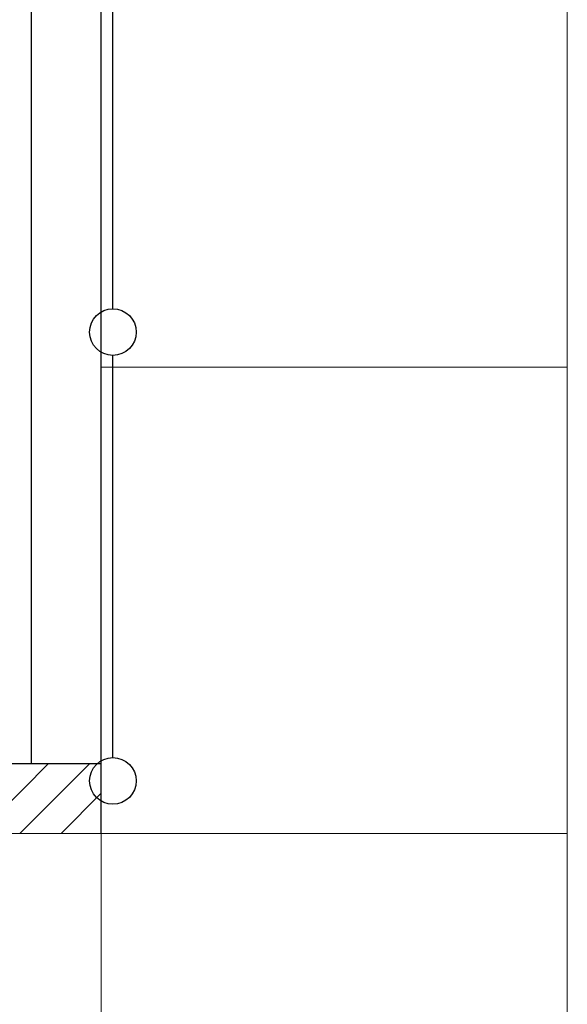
# Model space of a CAD drawing. Header units: metres. Extents: x 70279.8 to 70377.7, y 409251.8 to 409331.5.
# Tile 218 of 244: x 70328.6 to 70331, y 409301.1 to 409305.3. Entities that reach past the tile are written whole.
import ezdxf

# ---------------------------------------------------------------- set-up
doc = ezdxf.new("R2010")
doc.units = ezdxf.units.M
doc.layers.add('CONTINUOUS', color=7, linetype='Continuous', lineweight=18)

# ---------------------------------------------------------------- blocks, each defined once
blk = doc.blocks.new('stelconplaat')
at = {"layer": 'CONTINUOUS'}
for p, q in [((0, 2000), (2000, 2000)), ((0, 0), (0, 2000)), ((2000, 2000), (2000, 0)), ((2000, 0), (0, 0))]:
    blk.add_line(p, q, dxfattribs=at)

msp = doc.modelspace()

# ---------------------------------------------------------------- hatches: boundary and pattern name
h = msp.add_hatch()
h.set_pattern_fill('ANSI31', color=256)
h.set_pattern_definition([(45, (70274.95, 409260.7), (-0.08838835, 0.08838835), [])])
edge = h.paths.add_edge_path()
edge.add_arc((70323.8, 409302), 0.3, 330, 390)
edge.add_line((70324.0598, 409302.15), (70329, 409302.15))
edge.add_line((70329, 409302.15), (70329, 409301.85))
edge.add_line((70329, 409301.85), (70324.0598, 409301.85))

# ---------------------------------------------------------------- linework, layer by layer
for p, q in [((70329, 409301.85), (70329, 409327.65)), ((70328.7, 409302.15), (70328.7, 409311.45)), ((70328.7, 409302.15), (70328.7, 409311.45)), ((70329.05, 409304.1), (70329.05, 409305.9)), ((70329.05, 409304.1), (70329.05, 409305.9)), ((70329.05, 409302.175), (70329.05, 409303.9)), ((70318.9, 409302.15), (70329, 409302.15)), ((70318.9, 409302.15), (70329, 409302.15))]:
    msp.add_line(p, q)
for centre in [(70329.05, 409304), (70329.05, 409304), (70329.05, 409302.075)]:
    msp.add_circle(centre, 0.1)

# ---------------------------------------------------------------- block references
at = {"xscale": 0.001, "yscale": 0.001, "zscale": 0.001}
for p in [(70329, 409303.85), (70329, 409303.85), (70329, 409301.85), (70329, 409301.85), (70327, 409299.85), (70329, 409299.85)]:
    msp.add_blockref('stelconplaat', p, dxfattribs=at)

doc.saveas('drawing.dxf')
